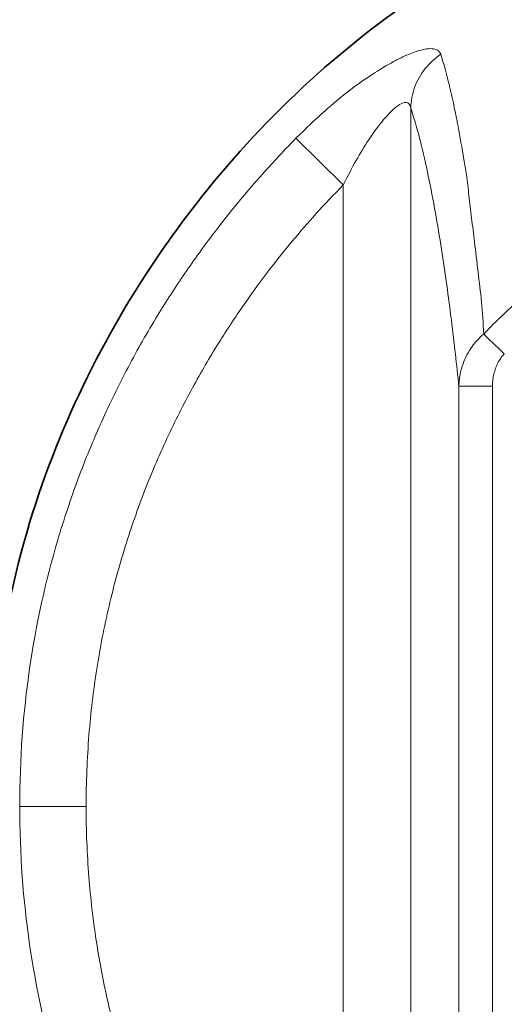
# Model space of a CAD drawing. Header units: millimetres. Extents: x 5 to 415, y 5 to 292.
# Tile 97 of 197: x 276 to 283, y 159 to 173. Entities that reach past the tile are written whole.
import ezdxf

# ---------------------------------------------------------------- set-up
doc = ezdxf.new("R2010")
doc.units = ezdxf.units.MM
doc.layers.add('Sichtbar (ISO)', color=7, linetype='Continuous', lineweight=35)
doc.layers.add('Sichtbar schmal (ISO)', color=7, linetype='Continuous', lineweight=18)

msp = doc.modelspace()

# ---------------------------------------------------------------- linework, layer by layer
at = {"layer": 'Sichtbar (ISO)'}
msp.add_line((281.11356879, 172.41760366), (281.11357872, 172.41761177), dxfattribs=at)
for points, knots in [([(275.44218038, 161.59989464), (275.44218034, 163.21118024), (275.7142343, 164.84584053), (276.75333051, 167.80422026), (277.50205147, 169.17479474), (279.36931631, 171.62275373), (280.51995892, 172.72942662), (283.07033314, 174.43944802), (284.48831145, 175.0914536), (287.31755019, 175.8056834), (288.72632709, 175.94780125), (291.28734392, 176.09292274), (292.4513407, 176.11222715), (293.6145126, 176.11222715)], [0, 0, 0, 0, 0.4833856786, 0.4833856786, 0.9406677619, 0.9406677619, 1.4070340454, 1.4070340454, 1.8618476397, 1.8618476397, 2.2824336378, 2.2824336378, 2.6313852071, 2.6313852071, 2.6313852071, 2.6313852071]), ([(279.19464374, 151.88528882), (278.11732264, 153.08464429), (277.22099701, 154.47655105), (275.97084522, 157.40503553), (275.59254001, 158.97527126), (275.45470455, 160.89477366), (275.44218038, 161.24744937), (275.44218038, 161.59989464)], [0, 0, 0, 0, 0.4836493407, 0.4836493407, 0.9552492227, 0.9552492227, 1.0609828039, 1.0609828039, 1.0609828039, 1.0609828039])]:
    msp.add_open_spline(points, degree=3, knots=knots, dxfattribs=at)
at = {"layer": 'Sichtbar schmal (ISO)'}
for p, q in [((281.69322596, 151.2124761), (281.69322598, 171.92869616)), ((279.99742052, 171.47995257), (280.69703302, 170.7909092)), ((280.69702937, 152.42251293), (280.69703312, 170.79090925)), ((282.40457301, 167.81252083), (282.90266774, 167.81252083)), ((282.40457302, 167.81252125), (282.40457309, 155.38336759)), ((282.90266774, 167.81252092), (282.90266918, 155.38336758)), ((276.89572081, 161.59989502), (275.91376449, 161.59989485))]:
    msp.add_line(p, q, dxfattribs=at)
msp.add_ellipse((283.07645016, 168.29161356), major_axis=(-0.3602201, 0.34675852), ratio=0.0001558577, start_param=4.7123894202, end_param=5.7204479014, dxfattribs=at)
for points, knots in [([(282.13763113, 172.72232975), (282.12316798, 172.75673488), (282.09876561, 172.78072526), (282.06330497, 172.79387155), (282.05358477, 172.79747511), (282.04300696, 172.8002453), (282.03157659, 172.80217432), (282.00252214, 172.80707761), (281.96792209, 172.80658485), (281.928615, 172.80116039), (281.8960438, 172.7966655), (281.86021541, 172.78877531), (281.82166758, 172.77785299), (281.79436498, 172.77011694), (281.76565319, 172.7608058), (281.73538177, 172.74980466), (281.67133562, 172.72652922), (281.60028687, 172.69580088), (281.52022243, 172.65561761), (281.50556535, 172.64826142), (281.49060739, 172.64059159), (281.4753616, 172.63260761), (281.38087979, 172.58312898), (281.27514603, 172.52152562), (281.15970997, 172.44751657), (281.14393053, 172.43739997), (281.12797525, 172.42705324), (281.11184225, 172.41647168)], [0, 0, 0, 0, 0.196215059, 0.196215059, 0.196215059, 0.25, 0.25, 0.25, 0.3867140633, 0.3867140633, 0.3867140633, 0.5, 0.5, 0.5, 0.5802380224, 0.5802380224, 0.5802380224, 0.75, 0.75, 0.75, 0.7810776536, 0.7810776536, 0.7810776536, 0.9736732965, 0.9736732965, 0.9736732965, 1, 1, 1, 1]), ([(281.69322598, 171.92869616), (281.69554297, 172.03030746), (281.71503603, 172.13515965), (281.75094817, 172.23361646), (281.78686033, 172.3320733), (281.8385069, 172.42428213), (281.90429367, 172.50743243), (281.97008044, 172.59058273), (282.05051772, 172.66421018), (282.13763115, 172.72232971)], [0.00000005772, 0.00000005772, 0.00000005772, 0.00000005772, 0.33333333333, 0.33333333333, 0.33333333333, 0.66666666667, 0.66666666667, 0.66666666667, 1, 1, 1, 1]), ([(282.51589413, 170.94241284), (282.50320175, 171.01898316), (282.49080474, 171.09406534), (282.4785673, 171.16753156), (282.44994349, 171.33937172), (282.42219332, 171.50235333), (282.39357947, 171.65485458), (282.3885619, 171.68159636), (282.38351629, 171.70801655), (282.37844661, 171.7341211), (282.34224498, 171.92052855), (282.30481675, 172.09086605), (282.26758739, 172.24692604), (282.2664356, 172.25175416), (282.26528403, 172.25656858), (282.26413261, 172.26136925), (282.2228546, 172.43347187), (282.18176703, 172.58790757), (282.13763115, 172.72232971)], [0, 0, 0, 0, 0.0998291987, 0.0998291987, 0.0998291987, 0.3333333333, 0.3333333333, 0.3333333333, 0.3742793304, 0.3742793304, 0.3742793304, 0.6666666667, 0.6666666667, 0.6666666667, 0.6757124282, 0.6757124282, 0.6757124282, 1, 1, 1, 1]), ([(281.11184225, 172.41647168), (281.0087906, 172.34914978), (280.90328018, 172.2744681), (280.80129924, 172.19655914), (280.78934022, 172.18742298), (280.77743231, 172.17824611), (280.76558413, 172.16903593), (280.65270019, 172.0812856), (280.54487426, 171.99060079), (280.41898984, 171.87832231), (280.4155949, 171.87529431), (280.412187, 171.87225053), (280.40876636, 171.86919105), (280.28534949, 171.75880512), (280.14532186, 171.62780645), (279.99742052, 171.47995257)], [0, 0, 0, 0, 0.2983470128, 0.2983470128, 0.2983470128, 0.3333333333, 0.3333333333, 0.3333333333, 0.6666666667, 0.6666666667, 0.6666666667, 0.6756562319, 0.6756562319, 0.6756562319, 1, 1, 1, 1]), ([(280.69703317, 170.7909092), (280.75854356, 170.91581458), (280.88013146, 171.14727225), (281.06330306, 171.44956776), (281.23245646, 171.68791305), (281.38155282, 171.86111938), (281.50436636, 171.96897455), (281.5987993, 172.01644761), (281.66557713, 172.00725683), (281.68773756, 171.96158173), (281.69322598, 171.92869611)], [0.00000004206, 0.00000004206, 0.00000004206, 0.00000004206, 0.16539309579, 0.31483061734, 0.44974376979, 0.57210952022, 0.68342889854, 0.78497129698, 0.88683854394, 1, 1, 1, 1]), ([(281.69322599, 171.92869617), (281.73653219, 171.79878411), (281.77946711, 171.65181914), (281.82191457, 171.48830628), (281.86174114, 171.33488942), (281.90113858, 171.16690506), (281.9400208, 170.9845346), (281.97582881, 170.81658316), (282.01119985, 170.63643056), (282.04605239, 170.44408789), (282.07695757, 170.27352975), (282.10745505, 170.09338644), (282.1374783, 169.90356152), (282.1643839, 169.7334482), (282.19090866, 169.55555957), (282.21699462, 169.36975404), (282.24046453, 169.20258213), (282.26357925, 169.02900161), (282.2862894, 168.84888072), (282.30671118, 168.68690963), (282.32680582, 168.51964984), (282.34653117, 168.3469908), (282.36437575, 168.19079446), (282.38191811, 168.03017941), (282.39912388, 167.86507162), (282.40094404, 167.84760527), (282.40276043, 167.83008865), (282.404573, 167.81252166)], [0, 0, 0, 0, 0.1671058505, 0.1671058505, 0.1671058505, 0.3238938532, 0.3238938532, 0.3238938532, 0.468285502, 0.468285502, 0.468285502, 0.5963235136, 0.5963235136, 0.5963235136, 0.7110659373, 0.7110659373, 0.7110659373, 0.8143013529, 0.8143013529, 0.8143013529, 0.9071342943, 0.9071342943, 0.9071342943, 0.9911158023, 0.9911158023, 0.9911158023, 1, 1, 1, 1]), ([(279.99742052, 171.47995257), (279.89811077, 171.37911825), (279.80010943, 171.27657191), (279.70339777, 171.17234192), (279.38441878, 170.82856564), (279.07946958, 170.46647375), (278.78652843, 170.08112485), (278.64005785, 169.8884504), (278.49658925, 169.68996172), (278.35700072, 169.48589019), (278.21741219, 169.28181866), (278.08170374, 169.07216428), (277.95045356, 168.8570085), (277.79927679, 168.60918746), (277.65401478, 168.35406775), (277.5155853, 168.09179918), (277.37715581, 167.82953062), (277.24555885, 167.5601132), (277.12166338, 167.28371949), (276.99776791, 167.00732578), (276.88157393, 166.72395578), (276.7739121, 166.43357378), (276.66625028, 166.14319179), (276.56712062, 165.84579779), (276.47750492, 165.54182812), (276.29827351, 164.93388879), (276.15709795, 164.29964676), (276.0609707, 163.64140893), (275.96484343, 162.98317102), (275.91376448, 162.30093731), (275.91376449, 161.59989485)], [0, 0, 0, 0, 0.0438741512, 0.0438741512, 0.0438741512, 0.1885819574, 0.1885819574, 0.1885819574, 0.2609358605, 0.2609358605, 0.2609358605, 0.3332897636, 0.3332897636, 0.3332897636, 0.4166285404, 0.4166285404, 0.4166285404, 0.4999673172, 0.4999673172, 0.4999673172, 0.583306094, 0.583306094, 0.583306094, 0.6666448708, 0.6666448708, 0.6666448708, 0.8333224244, 0.8333224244, 0.8333224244, 1, 1, 1, 1]), ([(282.63559321, 169.95021551), (282.62103534, 170.07004932), (282.60723581, 170.186756), (282.59383889, 170.3005409), (282.58044197, 170.41432581), (282.56745953, 170.52517561), (282.55461876, 170.63203726), (282.541778, 170.73889891), (282.52905291, 170.84180379), (282.51589391, 170.94241311)], [0, 0, 0, 0, 0.3333333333, 0.3333333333, 0.3333333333, 0.6666666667, 0.6666666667, 0.6666666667, 1, 1, 1, 1]), ([(286.57335304, 170.98341676), (286.5686336, 170.98193741), (286.56391825, 170.9804377), (286.55921226, 170.97893642), (286.42348006, 170.93563577), (286.29550892, 170.89103), (286.17131405, 170.84409745), (286.04711917, 170.79716489), (285.92671412, 170.74789983), (285.80757195, 170.69598953), (285.67850128, 170.63975337), (285.55090858, 170.58041408), (285.42432082, 170.51835901), (285.31645907, 170.46548369), (285.20932765, 170.41063645), (285.10427437, 170.35440707), (284.99046664, 170.2934919), (284.87909764, 170.23095465), (284.76953055, 170.16650227), (284.65996346, 170.1020499), (284.55219835, 170.03568239), (284.44608294, 169.96730677), (284.33112458, 169.89323317), (284.21810231, 169.81680283), (284.1068877, 169.73791984), (283.9814915, 169.64897804), (283.85839336, 169.55691822), (283.73739736, 169.4615756), (283.60631836, 169.35828775), (283.47770649, 169.25114711), (283.35109986, 169.13968961), (283.15327276, 168.96553353), (282.96034119, 168.78083809), (282.77180526, 168.58493146)], [0, 0, 0, 0, 0.0029540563, 0.0029540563, 0.0029540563, 0.0881561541, 0.0881561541, 0.0881561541, 0.173358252, 0.173358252, 0.173358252, 0.2656605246, 0.2656605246, 0.2656605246, 0.3443086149, 0.3443086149, 0.3443086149, 0.4295107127, 0.4295107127, 0.4295107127, 0.5147128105, 0.5147128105, 0.5147128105, 0.6070150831, 0.6070150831, 0.6070150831, 0.7110873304, 0.7110873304, 0.7110873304, 0.823832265, 0.823832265, 0.823832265, 1, 1, 1, 1]), ([(276.89572081, 161.59989502), (276.89572212, 161.95233195), (276.90958551, 162.30480414), (276.9375931, 162.65598216), (276.96369296, 162.98323986), (277.0020758, 163.30937368), (277.05291155, 163.63350268), (277.1017481, 163.94488479), (277.16207736, 164.25441666), (277.23379802, 164.56127315), (277.3033049, 164.85865797), (277.3835108, 165.15353001), (277.47420926, 165.44515352), (277.56269688, 165.72966849), (277.66117176, 166.01109135), (277.76934242, 166.28877497), (277.87493681, 166.55984504), (277.98977064, 166.82735185), (278.11348123, 167.09072898), (278.23169588, 167.34240535), (278.35801609, 167.59031082), (278.4921042, 167.83400929), (278.61494435, 168.05726515), (278.74430384, 168.27699022), (278.87986203, 168.49283718), (279.00025633, 168.68453896), (279.12554008, 168.87318174), (279.2555373, 169.0586528), (279.36949342, 169.22123753), (279.48707154, 169.38138501), (279.60800922, 169.5389067), (279.71653825, 169.68026609), (279.82777281, 169.81951088), (279.94169762, 169.9564621), (280.05559838, 170.0933844), (280.17218824, 170.22801411), (280.29141238, 170.36030816), (280.42345899, 170.50683036), (280.55873698, 170.65048749), (280.69703297, 170.79090934)], [0.00000000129, 0.00000000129, 0.00000000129, 0.00000000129, 0.10355944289, 0.10355944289, 0.10355944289, 0.20006498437, 0.20006498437, 0.20006498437, 0.29277529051, 0.29277529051, 0.29277529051, 0.38262392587, 0.38262392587, 0.38262392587, 0.4702824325, 0.4702824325, 0.4702824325, 0.55585319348, 0.55585319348, 0.55585319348, 0.63762240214, 0.63762240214, 0.63762240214, 0.71253241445, 0.71253241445, 0.71253241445, 0.77906280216, 0.77906280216, 0.77906280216, 0.83738362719, 0.83738362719, 0.83738362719, 0.88972052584, 0.88972052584, 0.88972052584, 0.94204637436, 0.94204637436, 0.94204637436, 0.99999983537, 0.99999983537, 0.99999983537, 0.99999983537]), ([(282.63559321, 169.95021551), (282.65375598, 169.80229435), (282.67092246, 169.65267409), (282.6887548, 169.50511841), (282.70658715, 169.35756273), (282.7249806, 169.21218591), (282.73929625, 169.05984508), (282.7536119, 168.90750425), (282.76395897, 168.74809099), (282.77180526, 168.58493146)], [0, 0, 0, 0, 0.3333333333, 0.3333333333, 0.3333333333, 0.6666666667, 0.6666666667, 0.6666666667, 1, 1, 1, 1]), ([(282.77180594, 168.5849308), (282.70013819, 168.52403758), (282.63460711, 168.45161162), (282.58077189, 168.37103563), (282.52693668, 168.29045964), (282.48442115, 168.20197939), (282.45434164, 168.10766416), (282.44472808, 168.07752054), (282.43640087, 168.04677537), (282.42946747, 168.01560403), (282.41470721, 167.94924453), (282.40633987, 167.88096065), (282.40457302, 167.81252127)], [0, 0, 0, 0, 0.3333333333, 0.3333333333, 0.3333333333, 0.6666666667, 0.6666666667, 0.6666666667, 0.7732016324, 0.7732016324, 0.7732016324, 1, 1, 1, 1]), ([(282.90266774, 167.81252102), (282.90266842, 167.87437149), (282.90942124, 167.93618929), (282.92318007, 167.99570391), (282.93642933, 168.05301433), (282.95617526, 168.10818901), (282.98256396, 168.15911575), (283.00797788, 168.20816131), (283.03955287, 168.25326697), (283.07650395, 168.29166994)], [0, 0, 0, 0, 0.3459780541, 0.3459780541, 0.3459780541, 0.6791424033, 0.6791424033, 0.6791424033, 1, 1, 1, 1]), ([(275.91376449, 161.59989485), (275.9137645, 160.89885258), (276.01592228, 159.53438495), (276.36886122, 157.94878012), (276.76537986, 156.75920412), (277.11396183, 155.9090941), (277.50875264, 155.10084191), (277.92539193, 154.36910981), (278.35312003, 153.70831747), (278.87933712, 152.98029741), (279.28343543, 152.49216446), (279.54559209, 152.20030173)], [0, 0, 0, 0, 0.1788213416, 0.3576427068, 0.4470533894, 0.536464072, 0.6258747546, 0.7152854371, 0.7929109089, 0.8705363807, 1, 1, 1, 1]), ([(280.27605008, 152.85654537), (280.14520943, 153.00222068), (280.0175994, 153.15070354), (279.89320709, 153.30195368), (279.75165404, 153.47406979), (279.61426778, 153.64976937), (279.48123764, 153.82863841), (279.33317028, 154.02772612), (279.1904995, 154.2307403), (279.05360772, 154.43752011), (278.90840902, 154.65684783), (278.76971196, 154.88041205), (278.63782171, 155.10786588), (278.50660431, 155.33415933), (278.38212443, 155.56430279), (278.2646937, 155.79795187), (278.14821882, 156.0296991), (278.03867879, 156.2648951), (277.93633972, 156.5031422), (277.83359332, 156.74233755), (277.73810533, 156.98460835), (277.65010334, 157.22955199), (277.56070806, 157.4783737), (277.47903769, 157.72995357), (277.40527977, 157.98382462), (277.32964017, 158.24417228), (277.26232188, 158.50692952), (277.20344924, 158.7715781), (277.14101041, 159.05225766), (277.08807141, 159.33506462), (277.04469834, 159.61937853), (276.99738263, 159.92953675), (276.961451, 160.24148833), (276.93674779, 160.55446115), (276.90930742, 160.90211185), (276.89572158, 161.25102263), (276.89572081, 161.59989501)], [0, 0, 0, 0, 0.0612121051, 0.0612121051, 0.0612121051, 0.130868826, 0.130868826, 0.130868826, 0.2083992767, 0.2083992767, 0.2083992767, 0.2906344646, 0.2906344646, 0.2906344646, 0.3724501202, 0.3724501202, 0.3724501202, 0.453599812, 0.453599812, 0.453599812, 0.5350724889, 0.5350724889, 0.5350724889, 0.6178350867, 0.6178350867, 0.6178350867, 0.7027090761, 0.7027090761, 0.7027090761, 0.7927242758, 0.7927242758, 0.7927242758, 0.8909219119, 0.8909219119, 0.8909219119, 1, 1, 1, 1])]:
    msp.add_open_spline(points, degree=3, knots=knots, dxfattribs=at)

doc.saveas('drawing.dxf')
